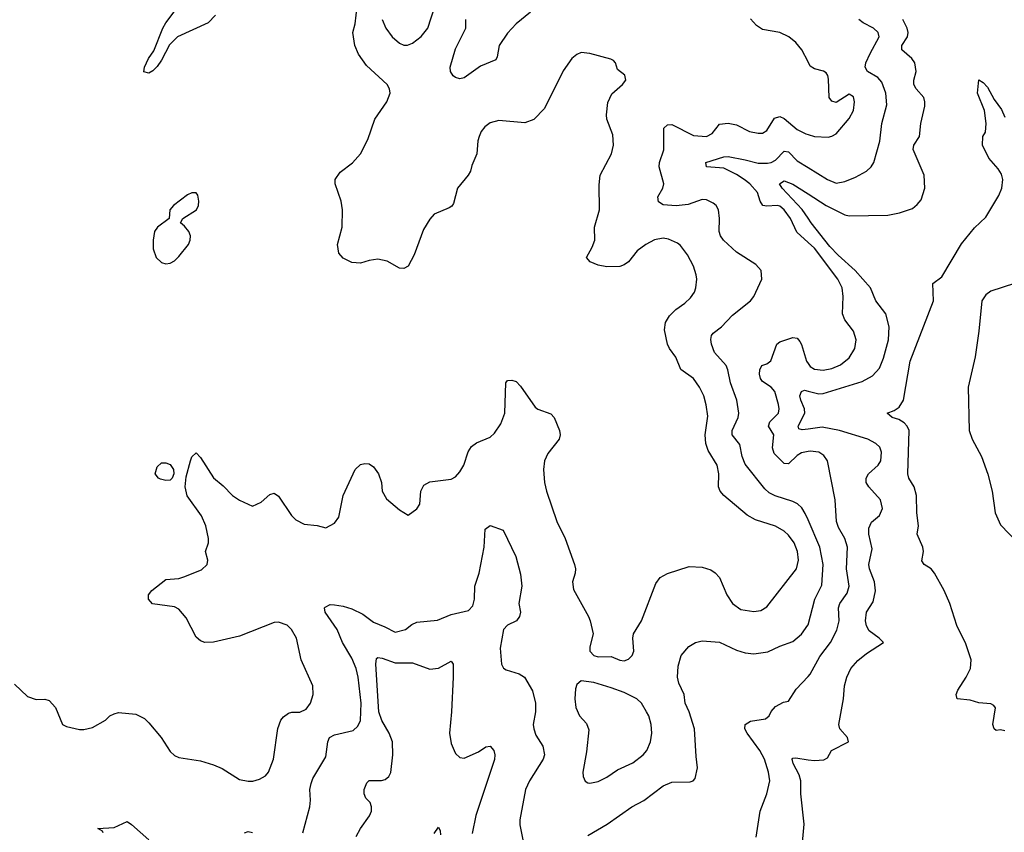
# Model space of a CAD drawing. Header units: inches. Extents: x 1550315 to 1685896, y 510706 to 640504.
# Tile 50 of 256: x 1576353 to 1580908, y 552372 to 556130. Entities that reach past the tile are written whole.
import ezdxf

# ---------------------------------------------------------------- set-up
doc = ezdxf.new("R2010")
doc.units = ezdxf.units.IN
doc.header["$MEASUREMENT"] = 0
doc.layers.add('B5575', color=7, linetype='Continuous')
doc.layers.add('B5585', color=7, linetype='Continuous')

msp = doc.modelspace()

# ---------------------------------------------------------------- linework, layer by layer
at = {"layer": 'B5575', "color": 5}
for points, elevation in [([(1576330, 553056.4), (1576390, 553000.5), (1576430, 552986), (1576470, 552988), (1576490, 552982), (1576519.1, 552950), (1576550.6, 552870.6), (1576570, 552860.7), (1576630, 552848), (1576650, 552847.7), (1576690, 552856.3), (1576749.7, 552890.3), (1576770, 552910.6), (1576790, 552920.5), (1576810, 552925.5), (1576890, 552918.4), (1576930, 552898), (1576950, 552879.1), (1577008, 552810), (1577050, 552746), (1577070, 552726.8), (1577090, 552718.8), (1577190, 552702.6), (1577250, 552684.4), (1577290, 552667.9), (1577370, 552616.5), (1577410, 552608.5), (1577431.1, 552608.9), (1577462.8, 552617.2), (1577490, 552632.7), (1577504.2, 552650), (1577527.1, 552710), (1577548, 552852), (1577561.1, 552890), (1577573.9, 552906.1), (1577597, 552923), (1577612.3, 552927.8), (1577650, 552928.2), (1577678.8, 552941.2), (1577698.3, 552970), (1577710.9, 553009.1), (1577709.7, 553050), (1577655.6, 553170), (1577633.5, 553270), (1577611, 553310), (1577590, 553329.7), (1577550, 553343.5), (1577530, 553341.7), (1577370, 553278.9), (1577250, 553251.3), (1577210, 553249.7), (1577190, 553257.6), (1577170, 553274.5), (1577123.3, 553363.3), (1577090, 553404), (1577070, 553414), (1576968.3, 553428.3), (1576949, 553450), (1576948.7, 553470), (1576964, 553490), (1577030, 553540.4), (1577090, 553545.4), (1577113.1, 553553.1), (1577194.8, 553585.2), (1577220.3, 553610), (1577223.1, 553630), (1577213, 553670), (1577226.6, 553710), (1577226.2, 553730), (1577214.1, 553790), (1577195, 553835), (1577128.2, 553928.2), (1577118.5, 553970), (1577123.7, 554016.3), (1577142.8, 554090), (1577150, 554108), (1577170, 554126.4), (1577190, 554106), (1577250, 554010.6), (1577294.7, 553974.7), (1577338.4, 553930), (1577370, 553908.5), (1577430, 553880.7), (1577470, 553898), (1577510, 553933.4), (1577530, 553940.7), (1577550, 553926.8), (1577610, 553837.3), (1577630, 553816.3), (1577670, 553797.1), (1577730, 553790.4), (1577770, 553780.5), (1577810, 553801.6), (1577829.6, 553830), (1577849.7, 553930), (1577904.5, 554050), (1577930, 554073.4), (1577950, 554078), (1577970, 554075.5), (1577990, 554062), (1578013.4, 554030), (1578026.3, 553990), (1578030.3, 553950), (1578050, 553913.4), (1578110, 553862.8), (1578150, 553838), (1578190, 553867.3), (1578203.7, 553890), (1578209.4, 553950), (1578222.4, 553977.6), (1578250, 553993), (1578350, 554004.4), (1578370, 554016.3), (1578390, 554038.8), (1578407.6, 554070), (1578428.1, 554131.9), (1578443.5, 554156.5), (1578466.9, 554173.1), (1578530, 554199.5), (1578550, 554217.1), (1578578.4, 554261.6), (1578597.4, 554310), (1578602.7, 554450), (1578610, 554461), (1578630, 554462.8), (1578650, 554456.3), (1578670, 554435.5), (1578738, 554338), (1578750, 554328.5), (1578810, 554307.7), (1578825.5, 554290), (1578850.3, 554230.3), (1578853.7, 554210), (1578848.7, 554190), (1578796.5, 554123.5), (1578781.5, 554090), (1578776.6, 554050), (1578781.3, 553990), (1578790.2, 553950), (1578837.4, 553810), (1578876, 553730), (1578920.3, 553610), (1578924.6, 553590), (1578922.6, 553570), (1578910.3, 553530), (1578914.5, 553494.5), (1578984.6, 553370), (1578991.7, 553350), (1579006, 553290), (1578990.4, 553230), (1578990.4, 553210.4), (1579009.1, 553189.1), (1579030, 553183.1), (1579090, 553184.9), (1579130, 553168.7), (1579150, 553165.3), (1579170, 553173), (1579187, 553190), (1579194.7, 553210), (1579189.7, 553270), (1579193, 553290), (1579229.8, 553350), (1579296.6, 553523.4), (1579316.2, 553550), (1579350, 553568.9), (1579450, 553601.1), (1579510, 553598.3), (1579550, 553585.3), (1579571.2, 553571.2), (1579590.3, 553550), (1579624.2, 553470), (1579650.2, 553430.2), (1579690, 553402.4), (1579750, 553393.1), (1579781.6, 553398.4), (1579810, 553415.3), (1579946.3, 553590), (1579955.7, 553630), (1579951.4, 553670), (1579935.7, 553710), (1579910, 553746.6), (1579890, 553764.7), (1579850, 553788.4), (1579757.6, 553817.6), (1579718.1, 553838.1), (1579610, 553929.8), (1579594, 553950), (1579586.6, 553970), (1579588.2, 554030), (1579579.4, 554070), (1579537.9, 554137.9), (1579527.8, 554170), (1579524.1, 554210), (1579536.1, 554296.1), (1579528.8, 554348.8), (1579517.5, 554390), (1579498.2, 554430), (1579470, 554469.8), (1579412.5, 554512.5), (1579389.2, 554569.2), (1579358.7, 554610), (1579350, 554629.2), (1579336.1, 554696.1), (1579340.3, 554730), (1579360, 554760), (1579388.2, 554790), (1579430, 554819), (1579456.3, 554843.7), (1579474.5, 554870), (1579481.5, 554890), (1579486.2, 554930), (1579483.1, 554950), (1579469.8, 554990), (1579442.1, 555042.1), (1579410, 555085.1), (1579396.1, 555096.1), (1579354.5, 555114.5), (1579330, 555119.1), (1579290, 555111.6), (1579250.4, 555090), (1579210, 555060.5), (1579170, 555009.7), (1579150, 554995.4), (1579130, 554988.3), (1579070, 554986.4), (1579030, 554995), (1578992, 555010), (1578974.7, 555030), (1579001.9, 555078.1), (1579013.3, 555110), (1579011.9, 555170), (1579035.8, 555250), (1579033.2, 555366.8), (1579039.1, 555410), (1579090.8, 555510), (1579100.3, 555550), (1579096.6, 555596.6), (1579069.7, 555670), (1579067.2, 555690), (1579073.7, 555746.3), (1579092.5, 555787.5), (1579142, 555830), (1579157.2, 555850), (1579152.7, 555872.7), (1579119, 555899), (1579109.2, 555930), (1579100.2, 555940.2), (1579087.3, 555947.3), (1578990, 555974), (1578950, 555978), (1578930, 555969.4), (1578907.7, 555950), (1578867.1, 555892.9), (1578781.1, 555718.9), (1578732.3, 555667.7), (1578690, 555653.2), (1578570, 555663.6), (1578530, 555653.3), (1578505.7, 555634.3), (1578487.9, 555612.1), (1578478.4, 555590), (1578472.4, 555570), (1578468, 555510), (1578444.6, 555455.4), (1578438.4, 555430), (1578428.4, 555410), (1578378.4, 555350), (1578360.3, 555279.7), (1578352.6, 555267.4), (1578340.3, 555259.7), (1578270.6, 555230), (1578250, 555207), (1578220.9, 555159.1), (1578178.3, 555041.7), (1578150, 554989.3), (1578130, 554979.3), (1578110, 554980.9), (1578053.3, 555013.3), (1578010, 555022), (1577970, 555016.2), (1577930, 555003.7), (1577890, 555006.6), (1577850, 555026.6), (1577829.7, 555049.7), (1577822.9, 555090), (1577845.1, 555170), (1577847, 555250), (1577840.5, 555290), (1577812.6, 555370), (1577813, 555390), (1577835.2, 555424.8), (1577892.4, 555467.6), (1577929.7, 555510), (1577964.1, 555575.9), (1577996.3, 555670), (1578051.5, 555750), (1578067.8, 555790), (1578064.2, 555810), (1578053, 555830), (1577957.6, 555917.6), (1577921.3, 555970), (1577903, 556010), (1577894, 556070), (1577905.6, 556110), (1577914, 556190)], 680), ([(1577259, 556150), (1577225.5, 556114.6), (1577082.8, 556050), (1577045.9, 556014.1), (1577010, 555942), (1576990, 555913.3), (1576970, 555893.3), (1576950, 555882.9), (1576928, 555888), (1576930, 555910.5), (1576949, 555950), (1576973.9, 555986.1), (1577016.1, 556090), (1577030, 556115), (1577086.8, 556190)], 680), ([(1578030.4, 556130), (1578046.4, 556090), (1578077.1, 556050), (1578110, 556020.4), (1578130, 556012.4), (1578147.5, 556012.5), (1578170, 556021.3), (1578210, 556052.4), (1578242, 556090), (1578273.7, 556190)], 680), ([(1578715.9, 556164.1), (1578650, 556110.6), (1578610, 556068.1), (1578571.5, 556010), (1578561.8, 555958.2), (1578555.3, 555944.7), (1578484.8, 555915.2), (1578410, 555860.4), (1578390, 555855.8), (1578370, 555861.6), (1578359.2, 555870), (1578345.7, 555890), (1578344.2, 555910), (1578370, 555994.3), (1578417.2, 556090), (1578417.2, 556130)], 660), ([(1580000, 555934.4), (1579970.8, 555990.8), (1579944.2, 556024.2), (1579911, 556051), (1579870, 556069.8), (1579790, 556084.1), (1579762.5, 556102.5), (1579733.5, 556133.5)], 660), ([(1580000, 553816.7), (1579986.8, 553846.8), (1579971.9, 553872), (1579951, 553891), (1579930, 553901.7), (1579848, 553928), (1579821.1, 553941.1), (1579800.5, 553960.5), (1579710, 554074.3), (1579696.1, 554110), (1579685, 554165), (1579649.1, 554210), (1579649.2, 554230), (1579676.3, 554290), (1579679.9, 554310), (1579670.6, 554370), (1579641.3, 554450), (1579629.8, 554509.9), (1579621.2, 554530), (1579566.8, 554590), (1579553.3, 554630), (1579549.8, 554650.2), (1579553.1, 554670), (1579560.6, 554679.4), (1579599.3, 554710), (1579650, 554763.9), (1579734.5, 554830), (1579749.5, 554850), (1579787, 554930), (1579782.7, 554970), (1579758, 554998), (1579670, 555055.1), (1579608.4, 555110), (1579594.8, 555130), (1579589.8, 555150), (1579591.1, 555211.1), (1579586, 555250), (1579575.6, 555270), (1579561.1, 555281.1), (1579530, 555297.2), (1579510, 555298.2), (1579445, 555275), (1579390, 555269.2), (1579330, 555274.2), (1579308, 555287.9), (1579304.7, 555310), (1579328, 555350), (1579333.6, 555370), (1579311.6, 555450), (1579313.6, 555470), (1579332.6, 555527.4), (1579332.7, 555627.3), (1579350, 555643.6), (1579370, 555644.7), (1579470, 555594.8), (1579530, 555589.3), (1579556.5, 555603.5), (1579590, 555645.8), (1579630, 555651.3), (1579670, 555643.7), (1579730, 555613), (1579770, 555604.6), (1579790, 555605.7), (1579810, 555618), (1579845.5, 555674.5), (1579870, 555681.9), (1579890, 555672.7), (1579950, 555622.5), (1579990, 555601.4), (1580000, 555598.4)], 660), ([(1580000, 555100.1), (1579947.9, 555147.9), (1579919.3, 555210), (1579890, 555250.5), (1579870, 555267), (1579858, 555270), (1579810, 555267.3), (1579791.2, 555271.2), (1579778.3, 555290), (1579767, 555330), (1579730.3, 555370), (1579705.2, 555390), (1579670, 555413.3), (1579610, 555442.7), (1579529.9, 555449.9), (1579527.8, 555470), (1579610, 555495.8), (1579630, 555496.8), (1579710, 555482.1), (1579770, 555465.7), (1579813.3, 555466.7), (1579830.3, 555469.7), (1579850, 555480.7), (1579890, 555521.6), (1579910, 555518.8), (1579950, 555477.5), (1580000, 555446.7)], 640), ([(1580000, 555211.6), (1579972.5, 555252.5), (1579881.2, 555350), (1579868, 555370), (1579890, 555384.4), (1579930, 555369.5), (1580000, 555324.3)], 620), ([(1580000, 554132.7), (1579970, 554126.4), (1579950, 554114.8), (1579910, 554076.1), (1579890, 554076.8), (1579843.6, 554123.6), (1579835.2, 554150), (1579841.8, 554210), (1579817.2, 554250), (1579822.7, 554270), (1579863.5, 554310), (1579866.4, 554330), (1579863.1, 554350), (1579846, 554410), (1579829.7, 554430), (1579790, 554457.2), (1579781, 554470), (1579775.6, 554490), (1579776.5, 554510), (1579786, 554530), (1579810, 554539), (1579827.9, 554552.1), (1579856.2, 554630), (1579870, 554640.3), (1579930, 554659.5), (1579950, 554656.4), (1579961.8, 554641.8), (1579970, 554627.7), (1579992.3, 554550), (1580000, 554539.4)], 640), ([(1580000, 554236.4), (1579972.8, 554232.8), (1579957.7, 554237.7), (1579954.9, 554250), (1579984.6, 554310), (1579984.1, 554330), (1579966.1, 554370), (1579962.6, 554390), (1579969.3, 554410.7), (1579983.3, 554416.7), (1580000, 554412.6)], 620), ([(1577663.1, 552370), (1577695.6, 552490), (1577698.9, 552521.1), (1577696.2, 552570), (1577701.4, 552598.6), (1577710, 552620.5), (1577770, 552720.7), (1577778.2, 552790), (1577786.9, 552810), (1577810, 552822.2), (1577896.6, 552843.4), (1577917.7, 552862.3), (1577930.6, 552889.4), (1577933.3, 552970), (1577919.1, 553090), (1577910, 553129.6), (1577890, 553177.7), (1577846.3, 553250), (1577822, 553310), (1577766, 553390), (1577762.9, 553410), (1577766.4, 553413.6), (1577790, 553425), (1577810, 553424.1), (1577850, 553417.6), (1577890, 553404.8), (1577940.8, 553380.8), (1577990, 553344.4), (1578042.9, 553322.9), (1578090, 553297.3), (1578138, 553310), (1578166.6, 553333.4), (1578190, 553343.8), (1578286.4, 553353.6), (1578350, 553379), (1578430, 553398), (1578450, 553418.7), (1578457.9, 553450), (1578459.5, 553510), (1578479.4, 553570), (1578501.4, 553690), (1578506.7, 553773.3), (1578530, 553790.4), (1578590.4, 553770), (1578648.2, 553648.2), (1578670, 553566), (1578675.5, 553510), (1578663, 553430), (1578670.4, 553390), (1578666, 553370), (1578651.3, 553350), (1578610.6, 553329.4), (1578590.7, 553309.3), (1578575.9, 553224.1), (1578581.6, 553150), (1578591.8, 553131.8), (1578603, 553123), (1578664.3, 553104.3), (1578689.2, 553089.2), (1578726, 553026), (1578739.7, 552970), (1578739.2, 552930), (1578729.2, 552870), (1578731.4, 552850), (1578741.5, 552821.5), (1578772.8, 552770), (1578781.5, 552730), (1578774.7, 552710), (1578711.1, 552610), (1578693.2, 552570), (1578667.6, 552430), (1578666.6, 552406.6), (1578682.6, 552330)], 660), ([(1578982, 552358), (1579071.3, 552410), (1579184.5, 552490), (1579240.1, 552519.9), (1579330, 552587.2), (1579370, 552604.2), (1579454.5, 552605.5), (1579469.4, 552610.6), (1579478.4, 552621.6), (1579489.5, 552670), (1579482.3, 552722.2), (1579475.1, 552850), (1579449.7, 552930), (1579431.5, 552970), (1579427.8, 553010), (1579402.4, 553062.4), (1579396.1, 553090), (1579400.1, 553139.9), (1579412.7, 553190), (1579448.2, 553231.8), (1579479, 553250), (1579510, 553258), (1579590, 553251.2), (1579670, 553214.4), (1579710, 553201.3), (1579750, 553197.5), (1579813.9, 553206.1), (1579870, 553233.6), (1579930, 553254.3), (1579970, 553287.6), (1579999.7, 553330), (1580000, 553331)], 660), ([(1577910, 552353), (1577929.8, 552390.2), (1577972.1, 552447.9), (1577981.3, 552470), (1577981.1, 552490), (1577974, 552510), (1577954, 552530), (1577946.4, 552550), (1577947, 552570), (1577959.1, 552600.9), (1577970, 552611.3), (1578027.6, 552612.4), (1578043.5, 552616.5), (1578061.3, 552630), (1578070.6, 552649.4), (1578079, 552730), (1578077.2, 552790), (1578063.2, 552830), (1578028.7, 552888.7), (1578014.9, 552930), (1578000.5, 553150), (1578004.1, 553175.9), (1578010, 553180.3), (1578030, 553177.5), (1578090, 553156.1), (1578170, 553156.3), (1578250, 553125.9), (1578290, 553131), (1578350, 553162.8), (1578357.8, 553150), (1578358.8, 553090), (1578351.2, 552928.8), (1578341.5, 552830), (1578350, 552783), (1578363, 552750), (1578370, 552736.5), (1578390, 552717.8), (1578410, 552715.5), (1578476.4, 552743.6), (1578510, 552766.7), (1578530, 552770.4), (1578546, 552750), (1578551.3, 552730), (1578550, 552709.3), (1578464.1, 552450), (1578447.1, 552367.1)], 640), ([(1579760.5, 552350), (1579778.7, 552470), (1579810, 552550.8), (1579822.8, 552610), (1579817.3, 552650), (1579798.6, 552710), (1579776.8, 552750), (1579719.1, 552830), (1579708.1, 552850), (1579709.8, 552870), (1579734.1, 552885.9), (1579802.7, 552897.3), (1579820.7, 552910), (1579829.7, 552930.4), (1579850, 552954), (1579886.7, 552973.3), (1579910, 552978), (1579945.4, 553034.6), (1580000, 553092.5)], 640), ([(1579974.1, 552325.8), (1579982.7, 552410), (1579966.8, 552550), (1579967.4, 552610), (1579958.5, 552638.5), (1579931.3, 552690), (1579926.6, 552710), (1579930, 552714.9), (1579944.2, 552715.8), (1580000, 552707.9)], 620), ([(1576739.3, 552370), (1576737, 552377), (1576715.3, 552390), (1576790, 552394.4), (1576850, 552421.7), (1576870, 552409), (1576950, 552336.6)], 660), ([(1577393.2, 552370), (1577410, 552376.5), (1577430, 552371.3)], 660), ([(1578270, 552367.3), (1578290, 552396), (1578298.8, 552378.8), (1578300.5, 552360.5)], 620)]:
    msp.add_lwpolyline(points, dxfattribs=dict(at, elevation=elevation))
for points, elevation in [([(1577150, 555329.2), (1577130, 555319.3), (1577064.9, 555270), (1577047.7, 555250), (1577044.7, 555210), (1576990.6, 555170), (1576976.4, 555150), (1576970.4, 555110), (1576970.4, 555070), (1576984.9, 555030), (1577010, 555006.4), (1577030, 555000.4), (1577050, 555003.1), (1577070, 555014.9), (1577090, 555034.9), (1577134, 555090), (1577142, 555110), (1577142.9, 555130), (1577136.2, 555150), (1577115.6, 555175.6), (1577097.2, 555190), (1577108.7, 555210), (1577171.6, 555250), (1577180.7, 555270), (1577182, 555290), (1577177.5, 555317.5), (1577170, 555328.7)], 720), ([(1577030, 553998.5), (1577005.4, 554005.4), (1576995.1, 554010), (1576979.5, 554030), (1576990, 554062.8), (1577010, 554080.5), (1577030, 554080.4), (1577050, 554072.4), (1577064.9, 554050), (1577066.7, 554030), (1577059, 554010), (1577050, 554000.4)], 680), ([(1578950, 553072), (1578930, 553055.1), (1578924.1, 553035.9), (1578921.8, 552990), (1578925.6, 552950), (1578943.6, 552910), (1578975.5, 552875.5), (1578986.3, 552846.3), (1578975.6, 552744.4), (1578958.9, 552650), (1578959.5, 552630), (1578968.7, 552608.7), (1578981.7, 552601.7), (1578990, 552599.5), (1579030, 552606.7), (1579070, 552627.1), (1579119.4, 552660.6), (1579190, 552694), (1579238, 552730), (1579253.8, 552750), (1579271.6, 552790), (1579277, 552830), (1579274.3, 552870), (1579263.4, 552910), (1579252.7, 552930), (1579229.3, 552970), (1579208.1, 552990), (1579150, 553018.4), (1579090, 553039.6), (1579010, 553064.2)], 680)]:
    msp.add_lwpolyline(points, close=True, dxfattribs=dict(at, elevation=elevation))
at = {"layer": 'B5585', "color": 5}
for points, elevation in [([(1580000, 555446.7), (1580090, 555391.2), (1580130, 555374.3), (1580170, 555381.5), (1580219, 555401), (1580270, 555428.8), (1580291.5, 555448.5), (1580304.4, 555470), (1580332.1, 555567.9), (1580341.4, 555650), (1580364.6, 555735.4), (1580360.2, 555790), (1580341.5, 555841.5), (1580322.4, 555862.4), (1580274.5, 555890), (1580263.9, 555910), (1580267.9, 555930), (1580287.2, 555972.8), (1580329.8, 556050), (1580324.2, 556070), (1580303.5, 556090), (1580254.9, 556114.9), (1580235.6, 556130)], 640), ([(1580000, 555324.3), (1580084.2, 555270), (1580170, 555227.8), (1580190, 555222.6), (1580370, 555226.2), (1580423.3, 555236.7), (1580483.1, 555256.9), (1580505.5, 555274.5), (1580523.1, 555296.9), (1580540.4, 555350), (1580536.8, 555410), (1580487.2, 555530), (1580489.9, 555550.1), (1580516.2, 555590), (1580521.8, 555650), (1580539.8, 555730), (1580539.8, 555750), (1580535.9, 555770), (1580500.2, 555810), (1580489.9, 555830), (1580489.4, 555850), (1580500.7, 555890), (1580494.3, 555930), (1580480.6, 555950), (1580434, 555990), (1580434.5, 556010), (1580460.5, 556050), (1580463.2, 556070), (1580458.9, 556090), (1580438.9, 556130)], 620), ([(1580000, 555598.4), (1580030, 555589.4), (1580093.2, 555586.8), (1580110, 555590.3), (1580130, 555602), (1580190, 555673), (1580210.8, 555710), (1580215.3, 555750), (1580210, 555772.7), (1580190, 555785.1), (1580130, 555747), (1580110, 555752.7), (1580098.4, 555770), (1580094.8, 555854.8), (1580091.8, 555871.8), (1580084, 555884), (1580072.2, 555892.2), (1580030, 555901.7), (1580010, 555915.1), (1580000, 555934.4)], 660), ([(1580910, 552842), (1580890, 552845.7), (1580870, 552843), (1580861.6, 552850), (1580854.8, 552870), (1580867.8, 552947.8), (1580859, 552959), (1580846.1, 552966.1), (1580790, 552970.9), (1580750, 552983.9), (1580689.7, 552990), (1580686, 553010), (1580692.8, 553030), (1580731.7, 553090), (1580751.8, 553130), (1580754.6, 553170), (1580730, 553244.4), (1580688.4, 553328.4), (1580656.6, 553430), (1580630.5, 553490), (1580585.9, 553570), (1580569.2, 553590), (1580537.8, 553610), (1580527.1, 553627.1), (1580533.9, 553670), (1580530.9, 553690), (1580505.3, 553750), (1580511.2, 553790), (1580503.4, 553850), (1580501.7, 553930), (1580490.4, 553970), (1580466.7, 554010), (1580462.4, 554030), (1580467.5, 554230), (1580458.5, 554250), (1580445.2, 554265.2), (1580420.8, 554280.8), (1580389.7, 554290), (1580366.3, 554310), (1580398, 554322), (1580421.4, 554338.6), (1580441.3, 554370), (1580473.1, 554550), (1580579.8, 554830), (1580576.9, 554910), (1580619.5, 554940.5), (1580710, 555093.2), (1580770, 555167.1), (1580823.2, 555216.8), (1580883.1, 555316.9), (1580897.1, 555350), (1580901.2, 555390), (1580895.1, 555415.1), (1580880.3, 555440.3), (1580836.1, 555490), (1580807.6, 555550), (1580809.2, 555590), (1580821.2, 555610), (1580824, 555650), (1580816, 555710), (1580783.5, 555790), (1580790, 555851.3), (1580810, 555838.8), (1580830, 555817.1), (1580860.6, 555760.6), (1580894.4, 555714.4), (1580910, 555679.1)], 580), ([(1580000, 554412.6), (1580050, 554400.3), (1580070, 554401.7), (1580250, 554457.4), (1580297.9, 554482.1), (1580330, 554518.6), (1580350, 554564.2), (1580372.6, 554650), (1580375.9, 554710), (1580360.2, 554770), (1580314.5, 554830), (1580288.7, 554890), (1580218.8, 554970), (1580140.2, 555040.2), (1580101.2, 555081.2), (1580014.5, 555190), (1580000, 555211.6)], 620), ([(1580000, 554539.4), (1580010, 554525.5), (1580030, 554513.6), (1580070, 554508.6), (1580110, 554516.6), (1580150, 554533.8), (1580190, 554565.5), (1580216.5, 554610), (1580223.5, 554650), (1580210.9, 554690), (1580170, 554742), (1580159.4, 554770), (1580162.9, 554850), (1580158, 554890), (1580137.5, 554930), (1580030, 555072.5), (1580000, 555100.1)], 640), ([(1580955.3, 554910), (1580846.3, 554873.7), (1580822.4, 554857.6), (1580804.6, 554830), (1580790.6, 554690), (1580772.7, 554570), (1580740.6, 554430), (1580746.3, 554230), (1580759, 554190), (1580802.1, 554110), (1580832.1, 554027.9), (1580852.3, 553950), (1580865.4, 553850), (1580890, 553794), (1580971.3, 553711.3)], 580), ([(1580000, 552707.9), (1580030, 552703.7), (1580073.1, 552706.9), (1580090, 552717.3), (1580109.1, 552750.9), (1580187.6, 552790), (1580182, 552810), (1580147.6, 552850), (1580142, 552870), (1580163.5, 552990), (1580168.7, 553050), (1580179, 553090), (1580198.9, 553130), (1580230, 553166.5), (1580270, 553199.5), (1580348.7, 553250), (1580329.2, 553270), (1580283.3, 553303.3), (1580270, 553326.6), (1580265.7, 553350), (1580270.8, 553390), (1580301.8, 553438.3), (1580311.8, 553488.2), (1580307.3, 553530), (1580283.9, 553590), (1580282, 553610), (1580296.4, 553683.6), (1580281.3, 553750), (1580280.7, 553779.2), (1580293.9, 553806.1), (1580330, 553836.5), (1580344.3, 553870), (1580336.1, 553910), (1580280.7, 553970), (1580269.8, 553990), (1580268.5, 554010), (1580279.8, 554030), (1580325.3, 554070), (1580336.8, 554090), (1580340.2, 554130), (1580332.5, 554152.5), (1580314.2, 554170), (1580276.9, 554190), (1580145.1, 554230), (1580064.9, 554244.9), (1580000, 554236.4)], 620), ([(1580000, 553092.5), (1580010, 553103.1), (1580055.3, 553184.7), (1580103.7, 553250), (1580132.9, 553307.1), (1580144.9, 553350), (1580141, 553410), (1580147.5, 553430), (1580181.7, 553478.3), (1580191.1, 553510), (1580178.5, 553590), (1580182.7, 553690), (1580170.5, 553730), (1580141.4, 553781.4), (1580131.9, 553810), (1580125.4, 553910), (1580089.8, 554089.8), (1580073.9, 554113.9), (1580050, 554129.7), (1580010, 554134.8), (1580000, 554132.7)], 640), ([(1580000, 553331), (1580031.1, 553450), (1580064.7, 553515.3), (1580069.9, 553610), (1580055.4, 553690), (1580000, 553816.7)], 660)]:
    msp.add_lwpolyline(points, dxfattribs=dict(at, elevation=elevation))

doc.saveas('drawing.dxf')
